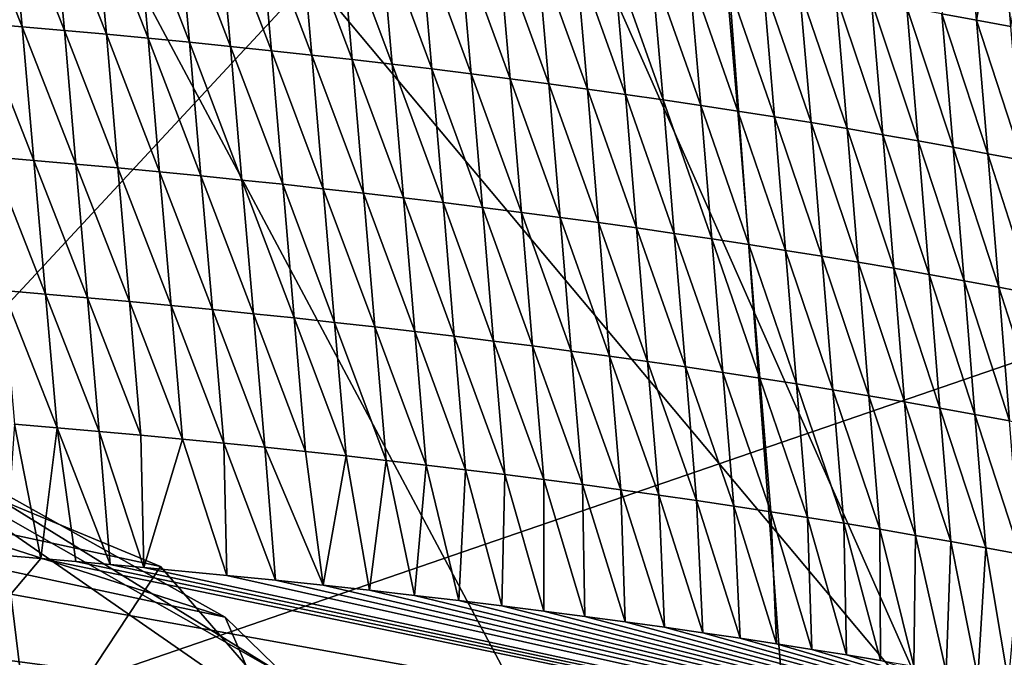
# Model space of a CAD drawing. Header units: metres. Extents: x -147 to 294, y -23 to 81.
# Tile 234 of 256: x 224.877 to 225.68, y 11.33 to 11.85. Entities that reach past the tile are written whole.
import ezdxf

# ---------------------------------------------------------------- set-up
doc = ezdxf.new("R2010")
doc.units = ezdxf.units.M
doc.layers.add('solid_AVA_153', color=7, linetype='CONTINUOUS')

msp = doc.modelspace()

# ---------------------------------------------------------------- linework, layer by layer
at = {"layer": 'solid_AVA_153'}
for points in [[(226.666824, 6.360106, 267.585846), (221.667358, 19.119045, 269.910767), (235.382919, 20.174784, 271.545105)], [(226.666824, 6.360106, 267.585846), (219.583801, 7.182138, 266.199371), (221.667358, 19.119045, 269.910767)], [(221.215851, 18.567869, 273.642273), (236.530548, 9.275632, 271.466919), (235.975128, 14.554294, 273.108093)], [(221.215851, 18.567869, 273.642273), (222.109406, 7.973817, 270.554962), (236.530548, 9.275632, 271.466919)], [(225.805527, 10.86686, 209.488083), (224.583267, 13.627446, 208.82872), (226.241623, 13.160974, 211.525833)], [(225.805527, 10.86686, 209.488083), (224.707535, 11.057877, 208.457626), (224.583267, 13.627446, 208.82872)], [(226.234634, 10.547778, 210.911667), (226.241623, 13.160974, 211.525833), (224.717819, 12.359569, 214.222351)], [(225.875687, 10.187231, 212.345886), (226.234634, 10.547778, 210.911667), (224.717819, 12.359569, 214.222351)], [(224.825882, 9.884594, 213.404221), (225.875687, 10.187231, 212.345886), (224.717819, 12.359569, 214.222351)], [(225.429489, 12.223492, 204.926193), (224.627609, 11.359787, 204.117722), (224.543579, 12.334852, 204.329987)], [(225.429489, 12.223492, 204.926193), (225.503265, 11.243448, 204.709137), (224.627609, 11.359787, 204.117722)], [(225.429489, 12.223492, 204.926193), (226.522171, 11.213648, 205.01297), (225.503265, 11.243448, 204.709137)], [(226.442505, 12.200429, 205.22345), (226.522171, 11.213648, 205.01297), (225.429489, 12.223492, 204.926193)], [(224.879471, 11.844438, 208.146439), (224.869568, 11.953453, 208.169769), (224.834915, 11.956373, 208.151443)], [(224.844849, 11.847356, 208.128128), (224.879471, 11.844438, 208.146439), (224.834915, 11.956373, 208.151443)], [(225.628876, 11.855125, 208.717194), (225.657135, 11.84988, 208.744278), (225.647598, 11.958895, 208.767853)], [(225.657135, 11.84988, 208.744278), (225.675568, 11.953561, 208.795273), (225.647598, 11.958895, 208.767853)], [(224.913864, 11.841423, 208.1651), (224.904007, 11.950438, 208.188461), (224.869568, 11.953453, 208.169769)], [(224.879471, 11.844438, 208.146439), (224.913864, 11.841423, 208.1651), (224.869568, 11.953453, 208.169769)], [(224.948044, 11.838313, 208.184158), (224.938217, 11.947326, 208.20752), (224.904007, 11.950438, 208.188461)], [(224.913864, 11.841423, 208.1651), (224.948044, 11.838313, 208.184158), (224.904007, 11.950438, 208.188461)], [(224.98201, 11.835108, 208.203568), (224.972198, 11.944119, 208.226959), (224.938217, 11.947326, 208.20752)], [(224.948044, 11.838313, 208.184158), (224.98201, 11.835108, 208.203568), (224.938217, 11.947326, 208.20752)], [(225.657135, 11.84988, 208.744278), (225.685089, 11.844549, 208.771667), (225.675568, 11.953561, 208.795273)], [(225.685089, 11.844549, 208.771667), (225.703232, 11.948141, 208.822983), (225.675568, 11.953561, 208.795273)], [(225.015732, 11.831808, 208.223343), (225.005966, 11.940819, 208.24675), (224.972198, 11.944119, 208.226959)], [(224.98201, 11.835108, 208.203568), (225.015732, 11.831808, 208.223343), (224.972198, 11.944119, 208.226959)], [(225.04924, 11.828414, 208.243484), (225.03949, 11.937423, 208.266907), (225.005966, 11.940819, 208.24675)], [(225.015732, 11.831808, 208.223343), (225.04924, 11.828414, 208.243484), (225.005966, 11.940819, 208.24675)], [(225.082504, 11.824926, 208.263992), (225.0728, 11.933932, 208.28743), (225.03949, 11.937423, 208.266907)], [(225.04924, 11.828414, 208.243484), (225.082504, 11.824926, 208.263992), (225.03949, 11.937423, 208.266907)], [(225.11554, 11.821343, 208.284851), (225.105865, 11.930348, 208.308319), (225.0728, 11.933932, 208.28743)], [(225.082504, 11.824926, 208.263992), (225.11554, 11.821343, 208.284851), (225.0728, 11.933932, 208.28743)], [(225.148346, 11.817668, 208.306076), (225.138687, 11.92667, 208.329559), (225.105865, 11.930348, 208.308319)], [(225.11554, 11.821343, 208.284851), (225.148346, 11.817668, 208.306076), (225.105865, 11.930348, 208.308319)], [(225.180908, 11.813897, 208.327652), (225.17128, 11.922897, 208.351166), (225.138687, 11.92667, 208.329559)], [(225.148346, 11.817668, 208.306076), (225.180908, 11.813897, 208.327652), (225.138687, 11.92667, 208.329559)], [(225.213211, 11.810034, 208.349579), (225.203613, 11.919031, 208.373123), (225.17128, 11.922897, 208.351166)], [(225.180908, 11.813897, 208.327652), (225.213211, 11.810034, 208.349579), (225.17128, 11.922897, 208.351166)], [(225.245285, 11.806076, 208.371872), (225.235718, 11.915071, 208.395432), (225.203613, 11.919031, 208.373123)], [(225.213211, 11.810034, 208.349579), (225.245285, 11.806076, 208.371872), (225.203613, 11.919031, 208.373123)], [(225.2771, 11.802025, 208.394531), (225.267563, 11.911017, 208.418106), (225.235718, 11.915071, 208.395432)], [(225.245285, 11.806076, 208.371872), (225.2771, 11.802025, 208.394531), (225.235718, 11.915071, 208.395432)], [(225.30867, 11.79788, 208.417526), (225.299149, 11.90687, 208.441132), (225.267563, 11.911017, 208.418106)], [(225.2771, 11.802025, 208.394531), (225.30867, 11.79788, 208.417526), (225.267563, 11.911017, 208.418106)], [(225.339966, 11.793641, 208.440872), (225.33049, 11.902629, 208.464508), (225.299149, 11.90687, 208.441132)], [(225.30867, 11.79788, 208.417526), (225.339966, 11.793641, 208.440872), (225.299149, 11.90687, 208.441132)], [(225.371017, 11.78931, 208.464584), (225.361557, 11.898294, 208.488235), (225.33049, 11.902629, 208.464508)], [(225.339966, 11.793641, 208.440872), (225.371017, 11.78931, 208.464584), (225.33049, 11.902629, 208.464508)], [(225.401794, 11.784884, 208.488632), (225.392365, 11.893866, 208.512299), (225.361557, 11.898294, 208.488235)], [(225.371017, 11.78931, 208.464584), (225.401794, 11.784884, 208.488632), (225.361557, 11.898294, 208.488235)], [(225.432312, 11.780366, 208.513031), (225.422913, 11.889344, 208.536728), (225.392365, 11.893866, 208.512299)], [(225.401794, 11.784884, 208.488632), (225.432312, 11.780366, 208.513031), (225.392365, 11.893866, 208.512299)], [(225.462555, 11.775754, 208.537781), (225.453171, 11.88473, 208.561508), (225.422913, 11.889344, 208.536728)], [(225.432312, 11.780366, 208.513031), (225.462555, 11.775754, 208.537781), (225.422913, 11.889344, 208.536728)], [(225.492523, 11.77105, 208.562866), (225.48317, 11.880022, 208.586624), (225.453171, 11.88473, 208.561508)], [(225.462555, 11.775754, 208.537781), (225.492523, 11.77105, 208.562866), (225.453171, 11.88473, 208.561508)], [(225.522217, 11.766254, 208.588303), (225.512894, 11.875223, 208.612076), (225.48317, 11.880022, 208.586624)], [(225.492523, 11.77105, 208.562866), (225.522217, 11.766254, 208.588303), (225.48317, 11.880022, 208.586624)], [(225.55162, 11.761368, 208.614059), (225.542328, 11.870333, 208.637863), (225.512894, 11.875223, 208.612076)], [(225.522217, 11.766254, 208.588303), (225.55162, 11.761368, 208.614059), (225.512894, 11.875223, 208.612076)], [(225.58075, 11.756391, 208.640152), (225.571472, 11.865353, 208.663986), (225.542328, 11.870333, 208.637863)], [(225.55162, 11.761368, 208.614059), (225.58075, 11.756391, 208.640152), (225.542328, 11.870333, 208.637863)], [(225.609573, 11.751325, 208.66658), (225.600327, 11.860283, 208.69043), (225.571472, 11.865353, 208.663986)], [(225.58075, 11.756391, 208.640152), (225.609573, 11.751325, 208.66658), (225.571472, 11.865353, 208.663986)], [(225.638107, 11.746171, 208.693314), (225.628876, 11.855125, 208.717194), (225.600327, 11.860283, 208.69043)], [(225.609573, 11.751325, 208.66658), (225.638107, 11.746171, 208.693314), (225.600327, 11.860283, 208.69043)], [(225.666336, 11.74093, 208.720367), (225.657135, 11.84988, 208.744278), (225.628876, 11.855125, 208.717194)], [(225.638107, 11.746171, 208.693314), (225.666336, 11.74093, 208.720367), (225.628876, 11.855125, 208.717194)], [(225.69426, 11.735603, 208.747726), (225.685089, 11.844549, 208.771667), (225.657135, 11.84988, 208.744278)], [(225.666336, 11.74093, 208.720367), (225.69426, 11.735603, 208.747726), (225.657135, 11.84988, 208.744278)], [(224.888931, 11.735458, 208.122864), (224.879471, 11.844438, 208.146439), (224.844849, 11.847356, 208.128128)], [(224.85434, 11.738375, 208.104584), (224.888931, 11.735458, 208.122864), (224.844849, 11.847356, 208.128128)], [(224.923294, 11.732447, 208.141525), (224.913864, 11.841423, 208.1651), (224.879471, 11.844438, 208.146439)], [(224.888931, 11.735458, 208.122864), (224.923294, 11.732447, 208.141525), (224.879471, 11.844438, 208.146439)], [(224.957443, 11.72934, 208.160538), (224.948044, 11.838313, 208.184158), (224.913864, 11.841423, 208.1651)], [(224.923294, 11.732447, 208.141525), (224.957443, 11.72934, 208.160538), (224.913864, 11.841423, 208.1651)], [(224.991379, 11.726137, 208.179932), (224.98201, 11.835108, 208.203568), (224.948044, 11.838313, 208.184158)], [(224.957443, 11.72934, 208.160538), (224.991379, 11.726137, 208.179932), (224.948044, 11.838313, 208.184158)], [(225.02507, 11.722841, 208.199677), (225.015732, 11.831808, 208.223343), (224.98201, 11.835108, 208.203568)], [(224.991379, 11.726137, 208.179932), (225.02507, 11.722841, 208.199677), (224.98201, 11.835108, 208.203568)], [(225.058548, 11.71945, 208.219788), (225.04924, 11.828414, 208.243484), (225.015732, 11.831808, 208.223343)], [(225.02507, 11.722841, 208.199677), (225.058548, 11.71945, 208.219788), (225.015732, 11.831808, 208.223343)], [(225.091797, 11.715965, 208.240265), (225.082504, 11.824926, 208.263992), (225.04924, 11.828414, 208.243484)], [(225.058548, 11.71945, 208.219788), (225.091797, 11.715965, 208.240265), (225.04924, 11.828414, 208.243484)], [(225.124802, 11.712386, 208.261108), (225.11554, 11.821343, 208.284851), (225.082504, 11.824926, 208.263992)], [(225.091797, 11.715965, 208.240265), (225.124802, 11.712386, 208.261108), (225.082504, 11.824926, 208.263992)], [(225.157578, 11.708714, 208.282303), (225.148346, 11.817668, 208.306076), (225.11554, 11.821343, 208.284851)], [(225.124802, 11.712386, 208.261108), (225.157578, 11.708714, 208.282303), (225.11554, 11.821343, 208.284851)], [(225.190109, 11.704947, 208.303848), (225.180908, 11.813897, 208.327652), (225.148346, 11.817668, 208.306076)], [(225.157578, 11.708714, 208.282303), (225.190109, 11.704947, 208.303848), (225.148346, 11.817668, 208.306076)], [(225.222397, 11.701087, 208.32576), (225.213211, 11.810034, 208.349579), (225.180908, 11.813897, 208.327652)], [(225.190109, 11.704947, 208.303848), (225.222397, 11.701087, 208.32576), (225.180908, 11.813897, 208.327652)], [(225.254425, 11.697134, 208.348022), (225.245285, 11.806076, 208.371872), (225.213211, 11.810034, 208.349579)], [(225.222397, 11.701087, 208.32576), (225.254425, 11.697134, 208.348022), (225.213211, 11.810034, 208.349579)], [(225.286224, 11.693087, 208.370636), (225.2771, 11.802025, 208.394531), (225.245285, 11.806076, 208.371872)], [(225.254425, 11.697134, 208.348022), (225.286224, 11.693087, 208.370636), (225.245285, 11.806076, 208.371872)], [(225.317764, 11.688946, 208.393616), (225.30867, 11.79788, 208.417526), (225.2771, 11.802025, 208.394531)], [(225.286224, 11.693087, 208.370636), (225.317764, 11.688946, 208.393616), (225.2771, 11.802025, 208.394531)], [(225.349045, 11.684711, 208.416931), (225.339966, 11.793641, 208.440872), (225.30867, 11.79788, 208.417526)], [(225.317764, 11.688946, 208.393616), (225.349045, 11.684711, 208.416931), (225.30867, 11.79788, 208.417526)], [(225.380066, 11.680384, 208.440598), (225.371017, 11.78931, 208.464584), (225.339966, 11.793641, 208.440872)], [(225.349045, 11.684711, 208.416931), (225.380066, 11.680384, 208.440598), (225.339966, 11.793641, 208.440872)], [(225.410812, 11.675963, 208.46463), (225.401794, 11.784884, 208.488632), (225.371017, 11.78931, 208.464584)], [(225.380066, 11.680384, 208.440598), (225.410812, 11.675963, 208.46463), (225.371017, 11.78931, 208.464584)], [(225.441299, 11.67145, 208.488998), (225.432312, 11.780366, 208.513031), (225.401794, 11.784884, 208.488632)], [(225.410812, 11.675963, 208.46463), (225.441299, 11.67145, 208.488998), (225.401794, 11.784884, 208.488632)], [(225.471527, 11.666842, 208.513718), (225.462555, 11.775754, 208.537781), (225.432312, 11.780366, 208.513031)], [(225.441299, 11.67145, 208.488998), (225.471527, 11.666842, 208.513718), (225.432312, 11.780366, 208.513031)], [(225.501465, 11.662144, 208.538773), (225.492523, 11.77105, 208.562866), (225.462555, 11.775754, 208.537781)], [(225.471527, 11.666842, 208.513718), (225.501465, 11.662144, 208.538773), (225.462555, 11.775754, 208.537781)], [(225.531143, 11.657352, 208.564163), (225.522217, 11.766254, 208.588303), (225.492523, 11.77105, 208.562866)], [(225.501465, 11.662144, 208.538773), (225.531143, 11.657352, 208.564163), (225.492523, 11.77105, 208.562866)], [(225.560516, 11.652471, 208.589905), (225.55162, 11.761368, 208.614059), (225.522217, 11.766254, 208.588303)], [(225.531143, 11.657352, 208.564163), (225.560516, 11.652471, 208.589905), (225.522217, 11.766254, 208.588303)], [(225.589615, 11.647499, 208.615967), (225.58075, 11.756391, 208.640152), (225.55162, 11.761368, 208.614059)], [(225.560516, 11.652471, 208.589905), (225.589615, 11.647499, 208.615967), (225.55162, 11.761368, 208.614059)], [(225.618423, 11.642439, 208.642349), (225.609573, 11.751325, 208.66658), (225.58075, 11.756391, 208.640152)], [(225.589615, 11.647499, 208.615967), (225.618423, 11.642439, 208.642349), (225.58075, 11.756391, 208.640152)], [(225.646942, 11.63729, 208.669052), (225.638107, 11.746171, 208.693314), (225.609573, 11.751325, 208.66658)], [(225.618423, 11.642439, 208.642349), (225.646942, 11.63729, 208.669052), (225.609573, 11.751325, 208.66658)], [(225.67514, 11.632054, 208.696075), (225.666336, 11.74093, 208.720367), (225.638107, 11.746171, 208.693314)], [(225.646942, 11.63729, 208.669052), (225.67514, 11.632054, 208.696075), (225.638107, 11.746171, 208.693314)], [(226.123856, 11.233753, 219.581558), (226.175095, 11.738261, 217.481766), (223.981415, 10.983959, 219.683365)], [(226.503067, 9.159576, 217.143494), (223.981415, 10.983959, 219.683365), (226.175095, 11.738261, 217.481766)], [(224.898392, 11.626479, 208.099304), (224.888931, 11.735458, 208.122864), (224.85434, 11.738375, 208.104584)], [(224.863831, 11.629393, 208.081039), (224.898392, 11.626479, 208.099304), (224.85434, 11.738375, 208.104584)], [(225.703049, 11.626733, 208.723404), (225.69426, 11.735603, 208.747726), (225.666336, 11.74093, 208.720367)], [(225.67514, 11.632054, 208.696075), (225.703049, 11.626733, 208.723404), (225.666336, 11.74093, 208.720367)], [(224.932724, 11.62347, 208.117935), (224.923294, 11.732447, 208.141525), (224.888931, 11.735458, 208.122864)], [(224.898392, 11.626479, 208.099304), (224.932724, 11.62347, 208.117935), (224.888931, 11.735458, 208.122864)], [(224.966858, 11.620366, 208.136932), (224.957443, 11.72934, 208.160538), (224.923294, 11.732447, 208.141525)], [(224.932724, 11.62347, 208.117935), (224.966858, 11.620366, 208.136932), (224.923294, 11.732447, 208.141525)], [(225.000748, 11.617167, 208.156281), (224.991379, 11.726137, 208.179932), (224.957443, 11.72934, 208.160538)], [(224.966858, 11.620366, 208.136932), (225.000748, 11.617167, 208.156281), (224.957443, 11.72934, 208.160538)], [(225.034424, 11.613873, 208.17601), (225.02507, 11.722841, 208.199677), (224.991379, 11.726137, 208.179932)], [(225.000748, 11.617167, 208.156281), (225.034424, 11.613873, 208.17601), (224.991379, 11.726137, 208.179932)], [(225.067871, 11.610486, 208.196106), (225.058548, 11.71945, 208.219788), (225.02507, 11.722841, 208.199677)], [(225.034424, 11.613873, 208.17601), (225.067871, 11.610486, 208.196106), (225.02507, 11.722841, 208.199677)], [(225.101074, 11.607004, 208.216553), (225.091797, 11.715965, 208.240265), (225.058548, 11.71945, 208.219788)], [(225.067871, 11.610486, 208.196106), (225.101074, 11.607004, 208.216553), (225.058548, 11.71945, 208.219788)], [(225.134064, 11.603429, 208.237366), (225.124802, 11.712386, 208.261108), (225.091797, 11.715965, 208.240265)], [(225.101074, 11.607004, 208.216553), (225.134064, 11.603429, 208.237366), (225.091797, 11.715965, 208.240265)], [(225.166794, 11.59976, 208.25853), (225.157578, 11.708714, 208.282303), (225.124802, 11.712386, 208.261108)], [(225.134064, 11.603429, 208.237366), (225.166794, 11.59976, 208.25853), (225.124802, 11.712386, 208.261108)], [(225.19931, 11.595997, 208.280045), (225.190109, 11.704947, 208.303848), (225.157578, 11.708714, 208.282303)], [(225.166794, 11.59976, 208.25853), (225.19931, 11.595997, 208.280045), (225.157578, 11.708714, 208.282303)], [(225.231567, 11.592141, 208.301926), (225.222397, 11.701087, 208.32576), (225.190109, 11.704947, 208.303848)], [(225.19931, 11.595997, 208.280045), (225.231567, 11.592141, 208.301926), (225.190109, 11.704947, 208.303848)], [(225.26358, 11.588191, 208.324158), (225.254425, 11.697134, 208.348022), (225.222397, 11.701087, 208.32576)], [(225.231567, 11.592141, 208.301926), (225.26358, 11.588191, 208.324158), (225.222397, 11.701087, 208.32576)], [(225.295349, 11.584147, 208.346756), (225.286224, 11.693087, 208.370636), (225.254425, 11.697134, 208.348022)], [(225.26358, 11.588191, 208.324158), (225.295349, 11.584147, 208.346756), (225.254425, 11.697134, 208.348022)], [(225.326859, 11.580011, 208.36969), (225.317764, 11.688946, 208.393616), (225.286224, 11.693087, 208.370636)], [(225.295349, 11.584147, 208.346756), (225.326859, 11.580011, 208.36969), (225.286224, 11.693087, 208.370636)], [(225.358109, 11.575782, 208.39299), (225.349045, 11.684711, 208.416931), (225.317764, 11.688946, 208.393616)], [(225.326859, 11.580011, 208.36969), (225.358109, 11.575782, 208.39299), (225.317764, 11.688946, 208.393616)], [(225.389099, 11.571459, 208.416626), (225.380066, 11.680384, 208.440598), (225.349045, 11.684711, 208.416931)], [(225.358109, 11.575782, 208.39299), (225.389099, 11.571459, 208.416626), (225.349045, 11.684711, 208.416931)], [(225.41983, 11.567042, 208.440613), (225.410812, 11.675963, 208.46463), (225.380066, 11.680384, 208.440598)], [(225.389099, 11.571459, 208.416626), (225.41983, 11.567042, 208.440613), (225.380066, 11.680384, 208.440598)], [(225.450302, 11.562533, 208.464966), (225.441299, 11.67145, 208.488998), (225.410812, 11.675963, 208.46463)], [(225.41983, 11.567042, 208.440613), (225.450302, 11.562533, 208.464966), (225.410812, 11.675963, 208.46463)], [(224.080078, 11.67278, 209.876602), (224.257828, 11.531602, 209.592834), (225.044861, 11.36299, 210.650833)], [(224.745697, 11.530124, 210.771622), (224.080078, 11.67278, 209.876602), (225.044861, 11.36299, 210.650833)], [(225.480499, 11.557931, 208.489639), (225.471527, 11.666842, 208.513718), (225.441299, 11.67145, 208.488998)], [(225.450302, 11.562533, 208.464966), (225.480499, 11.557931, 208.489639), (225.441299, 11.67145, 208.488998)], [(225.510422, 11.553237, 208.514679), (225.501465, 11.662144, 208.538773), (225.471527, 11.666842, 208.513718)], [(225.480499, 11.557931, 208.489639), (225.510422, 11.553237, 208.514679), (225.471527, 11.666842, 208.513718)], [(225.540054, 11.54845, 208.540039), (225.531143, 11.657352, 208.564163), (225.501465, 11.662144, 208.538773)], [(225.510422, 11.553237, 208.514679), (225.540054, 11.54845, 208.540039), (225.501465, 11.662144, 208.538773)], [(225.569427, 11.543573, 208.565735), (225.560516, 11.652471, 208.589905), (225.531143, 11.657352, 208.564163)], [(225.540054, 11.54845, 208.540039), (225.569427, 11.543573, 208.565735), (225.531143, 11.657352, 208.564163)], [(225.598495, 11.538608, 208.591766), (225.589615, 11.647499, 208.615967), (225.560516, 11.652471, 208.589905)], [(225.569427, 11.543573, 208.565735), (225.598495, 11.538608, 208.591766), (225.560516, 11.652471, 208.589905)], [(225.627274, 11.533552, 208.618118), (225.618423, 11.642439, 208.642349), (225.589615, 11.647499, 208.615967)], [(225.598495, 11.538608, 208.591766), (225.627274, 11.533552, 208.618118), (225.589615, 11.647499, 208.615967)], [(225.655762, 11.528409, 208.644806), (225.646942, 11.63729, 208.669052), (225.618423, 11.642439, 208.642349)], [(225.627274, 11.533552, 208.618118), (225.655762, 11.528409, 208.644806), (225.618423, 11.642439, 208.642349)], [(225.68396, 11.523179, 208.671783), (225.67514, 11.632054, 208.696075), (225.646942, 11.63729, 208.669052)], [(225.655762, 11.528409, 208.644806), (225.68396, 11.523179, 208.671783), (225.646942, 11.63729, 208.669052)], [(224.907852, 11.5175, 208.075745), (224.898392, 11.626479, 208.099304), (224.863831, 11.629393, 208.081039)], [(224.873322, 11.520411, 208.05751), (224.907852, 11.5175, 208.075745), (224.863831, 11.629393, 208.081039)], [(224.942169, 11.514493, 208.094345), (224.932724, 11.62347, 208.117935), (224.898392, 11.626479, 208.099304)], [(224.907852, 11.5175, 208.075745), (224.942169, 11.514493, 208.094345), (224.898392, 11.626479, 208.099304)], [(225.711838, 11.517862, 208.699081), (225.703049, 11.626733, 208.723404), (225.67514, 11.632054, 208.696075)], [(225.68396, 11.523179, 208.671783), (225.711838, 11.517862, 208.699081), (225.67514, 11.632054, 208.696075)], [(224.976257, 11.511393, 208.113312), (224.966858, 11.620366, 208.136932), (224.932724, 11.62347, 208.117935)], [(224.942169, 11.514493, 208.094345), (224.976257, 11.511393, 208.113312), (224.932724, 11.62347, 208.117935)], [(225.010117, 11.508196, 208.132645), (225.000748, 11.617167, 208.156281), (224.966858, 11.620366, 208.136932)], [(224.976257, 11.511393, 208.113312), (225.010117, 11.508196, 208.132645), (224.966858, 11.620366, 208.136932)], [(225.043762, 11.504906, 208.152344), (225.034424, 11.613873, 208.17601), (225.000748, 11.617167, 208.156281)], [(225.010117, 11.508196, 208.132645), (225.043762, 11.504906, 208.152344), (225.000748, 11.617167, 208.156281)], [(225.077179, 11.501522, 208.172409), (225.067871, 11.610486, 208.196106), (225.034424, 11.613873, 208.17601)], [(225.043762, 11.504906, 208.152344), (225.077179, 11.501522, 208.172409), (225.034424, 11.613873, 208.17601)], [(225.110367, 11.498043, 208.192841), (225.101074, 11.607004, 208.216553), (225.067871, 11.610486, 208.196106)], [(225.077179, 11.501522, 208.172409), (225.110367, 11.498043, 208.192841), (225.067871, 11.610486, 208.196106)], [(225.143311, 11.494472, 208.213608), (225.134064, 11.603429, 208.237366), (225.101074, 11.607004, 208.216553)], [(225.110367, 11.498043, 208.192841), (225.143311, 11.494472, 208.213608), (225.101074, 11.607004, 208.216553)], [(225.176025, 11.490806, 208.234756), (225.166794, 11.59976, 208.25853), (225.134064, 11.603429, 208.237366)], [(225.143311, 11.494472, 208.213608), (225.176025, 11.490806, 208.234756), (225.134064, 11.603429, 208.237366)], [(225.208511, 11.487047, 208.256256), (225.19931, 11.595997, 208.280045), (225.166794, 11.59976, 208.25853)], [(225.176025, 11.490806, 208.234756), (225.208511, 11.487047, 208.256256), (225.166794, 11.59976, 208.25853)], [(225.240738, 11.483194, 208.278107), (225.231567, 11.592141, 208.301926), (225.19931, 11.595997, 208.280045)], [(225.208511, 11.487047, 208.256256), (225.240738, 11.483194, 208.278107), (225.19931, 11.595997, 208.280045)], [(225.27272, 11.479249, 208.300308), (225.26358, 11.588191, 208.324158), (225.231567, 11.592141, 208.301926)], [(225.240738, 11.483194, 208.278107), (225.27272, 11.479249, 208.300308), (225.231567, 11.592141, 208.301926)], [(225.304459, 11.475209, 208.322876), (225.295349, 11.584147, 208.346756), (225.26358, 11.588191, 208.324158)], [(225.27272, 11.479249, 208.300308), (225.304459, 11.475209, 208.322876), (225.26358, 11.588191, 208.324158)], [(225.335953, 11.471077, 208.345779), (225.326859, 11.580011, 208.36969), (225.295349, 11.584147, 208.346756)], [(225.304459, 11.475209, 208.322876), (225.335953, 11.471077, 208.345779), (225.295349, 11.584147, 208.346756)], [(225.367172, 11.466851, 208.369049), (225.358109, 11.575782, 208.39299), (225.326859, 11.580011, 208.36969)], [(225.335953, 11.471077, 208.345779), (225.367172, 11.466851, 208.369049), (225.326859, 11.580011, 208.36969)], [(225.398148, 11.462533, 208.392654), (225.389099, 11.571459, 208.416626), (225.358109, 11.575782, 208.39299)], [(225.367172, 11.466851, 208.369049), (225.398148, 11.462533, 208.392654), (225.358109, 11.575782, 208.39299)], [(225.428848, 11.458121, 208.416611), (225.41983, 11.567042, 208.440613), (225.389099, 11.571459, 208.416626)], [(225.398148, 11.462533, 208.392654), (225.428848, 11.458121, 208.416611), (225.389099, 11.571459, 208.416626)], [(225.45929, 11.453617, 208.440918), (225.450302, 11.562533, 208.464966), (225.41983, 11.567042, 208.440613)], [(225.428848, 11.458121, 208.416611), (225.45929, 11.453617, 208.440918), (225.41983, 11.567042, 208.440613)], [(225.489456, 11.449019, 208.465576), (225.480499, 11.557931, 208.489639), (225.450302, 11.562533, 208.464966)], [(225.45929, 11.453617, 208.440918), (225.489456, 11.449019, 208.465576), (225.450302, 11.562533, 208.464966)], [(225.519363, 11.444329, 208.49057), (225.510422, 11.553237, 208.514679), (225.480499, 11.557931, 208.489639)], [(225.489456, 11.449019, 208.465576), (225.519363, 11.444329, 208.49057), (225.480499, 11.557931, 208.489639)], [(225.548981, 11.439548, 208.515915), (225.540054, 11.54845, 208.540039), (225.510422, 11.553237, 208.514679)], [(225.519363, 11.444329, 208.49057), (225.548981, 11.439548, 208.515915), (225.510422, 11.553237, 208.514679)], [(225.578323, 11.434677, 208.54158), (225.569427, 11.543573, 208.565735), (225.540054, 11.54845, 208.540039)], [(225.548981, 11.439548, 208.515915), (225.578323, 11.434677, 208.54158), (225.540054, 11.54845, 208.540039)], [(225.607376, 11.429715, 208.567581), (225.598495, 11.538608, 208.591766), (225.569427, 11.543573, 208.565735)], [(225.578323, 11.434677, 208.54158), (225.607376, 11.429715, 208.567581), (225.569427, 11.543573, 208.565735)], [(225.636124, 11.424665, 208.593903), (225.627274, 11.533552, 208.618118), (225.598495, 11.538608, 208.591766)], [(225.607376, 11.429715, 208.567581), (225.636124, 11.424665, 208.593903), (225.598495, 11.538608, 208.591766)], [(224.257828, 11.531602, 209.592834), (224.376846, 10.754727, 209.138702), (225.473221, 10.370334, 210.888794)], [(225.044861, 11.36299, 210.650833), (224.257828, 11.531602, 209.592834), (225.473221, 10.370334, 210.888794)], [(224.745697, 11.530124, 210.771622), (225.044861, 11.36299, 210.650833), (225.094711, 11.314429, 210.877228)], [(224.787888, 11.489028, 210.963211), (224.745697, 11.530124, 210.771622), (225.094711, 11.314429, 210.877228)], [(225.664597, 11.419528, 208.620544), (225.655762, 11.528409, 208.644806), (225.627274, 11.533552, 208.618118)], [(225.636124, 11.424665, 208.593903), (225.664597, 11.419528, 208.620544), (225.627274, 11.533552, 208.618118)], [(225.692764, 11.414303, 208.647491), (225.68396, 11.523179, 208.671783), (225.655762, 11.528409, 208.644806)], [(225.664597, 11.419528, 208.620544), (225.692764, 11.414303, 208.647491), (225.655762, 11.528409, 208.644806)], [(231.717102, 11.519655, 213.710693), (226.052216, 11.260936, 213.183151), (224.342697, 10.893643, 214.450424)], [(233.651031, 11.27691, 215.564804), (231.717102, 11.519655, 213.710693), (224.342697, 10.893643, 214.450424)], [(224.873322, 11.520411, 208.05751), (224.865829, 11.413393, 208.024918), (224.894699, 11.410989, 208.040024)], [(224.873322, 11.520411, 208.05751), (224.894699, 11.410989, 208.040024), (224.907852, 11.5175, 208.075745)], [(224.907852, 11.5175, 208.075745), (224.894699, 11.410989, 208.040024), (224.923096, 11.40854, 208.055237)], [(224.907852, 11.5175, 208.075745), (224.923096, 11.40854, 208.055237), (224.95105, 11.40605, 208.070557)], [(224.907852, 11.5175, 208.075745), (224.95105, 11.40605, 208.070557), (224.942169, 11.514493, 208.094345)], [(224.942169, 11.514493, 208.094345), (224.95105, 11.40605, 208.070557), (224.978577, 11.403526, 208.085938)], [(224.942169, 11.514493, 208.094345), (224.978577, 11.403526, 208.085938), (224.976257, 11.511393, 208.113312)], [(224.976257, 11.511393, 208.113312), (224.978577, 11.403526, 208.085938), (225.010117, 11.508196, 208.132645)], [(225.010117, 11.508196, 208.132645), (224.978577, 11.403526, 208.085938), (225.046173, 11.397059, 208.124893)], [(225.010117, 11.508196, 208.132645), (225.046173, 11.397059, 208.124893), (225.043762, 11.504906, 208.152344)], [(225.043762, 11.504906, 208.152344), (225.046173, 11.397059, 208.124893), (225.085876, 11.393112, 208.148422)], [(225.043762, 11.504906, 208.152344), (225.085876, 11.393112, 208.148422), (225.077179, 11.501522, 208.172409)], [(225.077179, 11.501522, 208.172409), (225.085876, 11.393112, 208.148422), (225.124634, 11.38909, 208.172104)], [(225.077179, 11.501522, 208.172409), (225.124634, 11.38909, 208.172104), (225.110367, 11.498043, 208.192841)], [(225.110367, 11.498043, 208.192841), (225.124634, 11.38909, 208.172104), (225.143311, 11.494472, 208.213608)], [(224.787888, 11.489028, 210.963211), (225.094711, 11.314429, 210.877228), (225.115234, 11.261911, 211.107254)], [(224.992172, 11.404317, 211.143784), (224.787888, 11.489028, 210.963211), (225.115234, 11.261911, 211.107254)], [(224.992172, 11.404317, 211.143784), (224.805267, 11.444584, 211.157883), (224.787888, 11.489028, 210.963211)], [(225.143311, 11.494472, 208.213608), (225.124634, 11.38909, 208.172104), (225.162399, 11.384974, 208.196014)], [(225.143311, 11.494472, 208.213608), (225.162399, 11.384974, 208.196014), (225.176025, 11.490806, 208.234756)], [(225.176025, 11.490806, 208.234756), (225.162399, 11.384974, 208.196014), (225.199203, 11.380779, 208.220078)], [(225.176025, 11.490806, 208.234756), (225.199203, 11.380779, 208.220078), (225.208511, 11.487047, 208.256256)], [(225.208511, 11.487047, 208.256256), (225.199203, 11.380779, 208.220078), (225.235123, 11.376523, 208.244263)], [(225.208511, 11.487047, 208.256256), (225.235123, 11.376523, 208.244263), (225.240738, 11.483194, 208.278107)], [(225.240738, 11.483194, 208.278107), (225.235123, 11.376523, 208.244263), (225.270187, 11.372217, 208.268509)], [(225.240738, 11.483194, 208.278107), (225.270187, 11.372217, 208.268509), (225.27272, 11.479249, 208.300308)], [(225.27272, 11.479249, 208.300308), (225.270187, 11.372217, 208.268509), (225.304474, 11.367877, 208.292755)], [(225.27272, 11.479249, 208.300308), (225.304474, 11.367877, 208.292755), (225.304459, 11.475209, 208.322876)], [(225.304459, 11.475209, 208.322876), (225.304474, 11.367877, 208.292755), (225.338013, 11.363519, 208.316971)], [(225.304459, 11.475209, 208.322876), (225.338013, 11.363519, 208.316971), (225.335953, 11.471077, 208.345779)], [(225.335953, 11.471077, 208.345779), (225.338013, 11.363519, 208.316971), (225.37088, 11.359153, 208.341125)], [(225.335953, 11.471077, 208.345779), (225.37088, 11.359153, 208.341125), (225.367172, 11.466851, 208.369049)], [(225.367172, 11.466851, 208.369049), (225.37088, 11.359153, 208.341125), (225.402878, 11.354744, 208.365295)], [(225.367172, 11.466851, 208.369049), (225.402878, 11.354744, 208.365295), (225.398148, 11.462533, 208.392654)], [(225.398148, 11.462533, 208.392654), (225.402878, 11.354744, 208.365295), (225.434036, 11.350286, 208.389511)], [(225.398148, 11.462533, 208.392654), (225.434036, 11.350286, 208.389511), (225.428848, 11.458121, 208.416611)], [(225.428848, 11.458121, 208.416611), (225.434036, 11.350286, 208.389511), (225.464401, 11.345791, 208.413757)], [(225.428848, 11.458121, 208.416611), (225.464401, 11.345791, 208.413757), (225.45929, 11.453617, 208.440918)], [(225.45929, 11.453617, 208.440918), (225.464401, 11.345791, 208.413757), (225.494003, 11.341268, 208.437988)], [(225.45929, 11.453617, 208.440918), (225.494003, 11.341268, 208.437988), (225.489456, 11.449019, 208.465576)], [(225.489456, 11.449019, 208.465576), (225.494003, 11.341268, 208.437988), (225.522919, 11.336726, 208.462173)], [(225.489456, 11.449019, 208.465576), (225.522919, 11.336726, 208.462173), (225.519363, 11.444329, 208.49057)], [(224.992172, 11.404317, 211.143784), (224.677994, 10.928201, 212.31749), (224.805267, 11.444584, 211.157883)], [(225.519363, 11.444329, 208.49057), (225.522919, 11.336726, 208.462173), (225.551193, 11.332176, 208.486298)], [(225.519363, 11.444329, 208.49057), (225.551193, 11.332176, 208.486298), (225.548981, 11.439548, 208.515915)], [(225.548981, 11.439548, 208.515915), (225.551193, 11.332176, 208.486298), (225.578873, 11.327628, 208.5103)], [(225.548981, 11.439548, 208.515915), (225.578873, 11.327628, 208.5103), (225.578323, 11.434677, 208.54158)], [(225.578323, 11.434677, 208.54158), (225.578873, 11.327628, 208.5103), (225.605988, 11.323088, 208.534195)], [(225.578323, 11.434677, 208.54158), (225.605988, 11.323088, 208.534195), (225.607376, 11.429715, 208.567581)], [(225.607376, 11.429715, 208.567581), (225.605988, 11.323088, 208.534195), (225.632385, 11.318528, 208.558029)], [(225.607376, 11.429715, 208.567581), (225.632385, 11.318528, 208.558029), (225.636124, 11.424665, 208.593903)], [(225.636124, 11.424665, 208.593903), (225.632385, 11.318528, 208.558029), (225.658096, 11.313951, 208.581818)], [(225.636124, 11.424665, 208.593903), (225.658096, 11.313951, 208.581818), (225.664597, 11.419528, 208.620544)], [(225.664597, 11.419528, 208.620544), (225.658096, 11.313951, 208.581818), (225.683151, 11.309361, 208.60553)], [(225.664597, 11.419528, 208.620544), (225.683151, 11.309361, 208.60553), (225.692764, 11.414303, 208.647491)], [(223.183426, 11.412566, 207.742111), (223.285294, 10.445047, 207.485062), (224.989456, 10.405503, 207.898651)], [(224.870193, 11.381682, 208.153534), (223.183426, 11.412566, 207.742111), (224.989456, 10.405503, 207.898651)], [(224.894699, 11.410989, 208.040024), (224.865829, 11.413393, 208.024918), (224.870193, 11.381682, 208.153534)], [(224.894699, 11.410989, 208.040024), (224.870193, 11.381682, 208.153534), (226.129013, 11.155149, 209.326355)], [(224.923096, 11.40854, 208.055237), (224.894699, 11.410989, 208.040024), (226.129013, 11.155149, 209.326355)], [(224.992172, 11.404317, 211.143784), (225.115234, 11.261911, 211.107254), (224.677994, 10.928201, 212.31749)], [(224.95105, 11.40605, 208.070557), (224.923096, 11.40854, 208.055237), (226.129013, 11.155149, 209.326355)], [(224.978577, 11.403526, 208.085938), (224.95105, 11.40605, 208.070557), (226.129013, 11.155149, 209.326355)], [(225.046173, 11.397059, 208.124893), (224.978577, 11.403526, 208.085938), (226.129013, 11.155149, 209.326355)], [(225.085876, 11.393112, 208.148422), (225.046173, 11.397059, 208.124893), (226.129013, 11.155149, 209.326355)], [(225.124634, 11.38909, 208.172104), (225.085876, 11.393112, 208.148422), (226.129013, 11.155149, 209.326355)], [(225.162399, 11.384974, 208.196014), (225.124634, 11.38909, 208.172104), (226.129013, 11.155149, 209.326355)], [(225.199203, 11.380779, 208.220078), (225.162399, 11.384974, 208.196014), (226.129013, 11.155149, 209.326355)], [(226.129013, 11.155149, 209.326355), (224.870193, 11.381682, 208.153534), (224.989456, 10.405503, 207.898651)], [(225.235123, 11.376523, 208.244263), (225.199203, 11.380779, 208.220078), (226.129013, 11.155149, 209.326355)], [(225.270187, 11.372217, 208.268509), (225.235123, 11.376523, 208.244263), (226.129013, 11.155149, 209.326355)], [(225.304474, 11.367877, 208.292755), (225.270187, 11.372217, 208.268509), (226.129013, 11.155149, 209.326355)], [(225.094711, 11.314429, 210.877228), (225.044861, 11.36299, 210.650833), (225.473221, 10.370334, 210.888794)], [(225.338013, 11.363519, 208.316971), (225.304474, 11.367877, 208.292755), (226.129013, 11.155149, 209.326355)], [(225.37088, 11.359153, 208.341125), (225.338013, 11.363519, 208.316971), (226.129013, 11.155149, 209.326355)], [(224.627609, 11.359787, 204.117722), (225.503265, 11.243448, 204.709137), (224.576614, 11.136387, 204.125671)], [(225.402878, 11.354744, 208.365295), (225.37088, 11.359153, 208.341125), (226.129013, 11.155149, 209.326355)], [(225.434036, 11.350286, 208.389511), (225.402878, 11.354744, 208.365295), (226.129013, 11.155149, 209.326355)], [(225.464401, 11.345791, 208.413757), (225.434036, 11.350286, 208.389511), (226.129013, 11.155149, 209.326355)], [(225.494003, 11.341268, 208.437988), (225.464401, 11.345791, 208.413757), (226.129013, 11.155149, 209.326355)], [(225.522919, 11.336726, 208.462173), (225.494003, 11.341268, 208.437988), (226.129013, 11.155149, 209.326355)], [(225.551193, 11.332176, 208.486298), (225.522919, 11.336726, 208.462173), (226.129013, 11.155149, 209.326355)], [(225.578873, 11.327628, 208.5103), (225.551193, 11.332176, 208.486298), (226.129013, 11.155149, 209.326355)]]:
    msp.add_3dface(points, dxfattribs=at)

doc.saveas('drawing.dxf')
